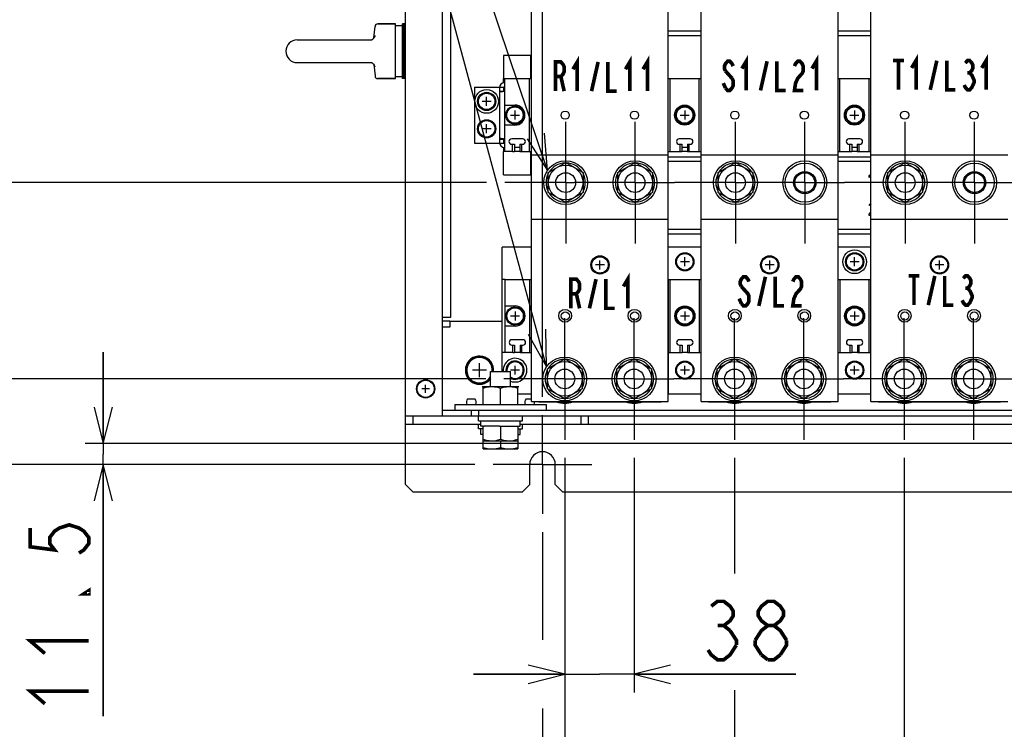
# Model space of a CAD drawing. Extents: x 52 to 403, y 35 to 214.
# Tile 3 of 18: x 131 to 185, y 109 to 148. Entities that reach past the tile are written whole.
import ezdxf

# ---------------------------------------------------------------- set-up
doc = ezdxf.new("R2010")
doc.units = 0
doc.header["$LTSCALE"] = 23.1
doc.linetypes.add('CENTER', pattern=[0.6, 0.375, -0.075, 0.075, -0.075])
doc.layers.get('0').update_dxf_attribs({"linetype": 'CONTINUOUS'})
for name, color, linetype in [('ALL_AXIS', 7, 'CONTINUOUS'), ('ALL_CURVE', 7, 'CONTINUOUS'), ('ALL_DIM', 7, 'CONTINUOUS'), ('ALL_FEATURES', 7, 'CONTINUOUS'), ('ALL_NOTE', 7, 'CONTINUOUS')]:
    doc.layers.add(name, color=color, linetype=linetype)
doc.dimstyles.get("Standard").update_dxf_attribs({"dimtxt": 2.5, "dimasz": 2.5, "dimexe": 1.25, "dimexo": 0.625, "dimtad": 1, "dimcen": 2.5, "dimazin": 3, "dimtfac": 1, "dimtmove": 0, "dimatfit": 3})

# ---------------------------------------------------------------- blocks, each defined once
blk = doc.blocks.new('_OPEN')
at = {"color": 0, "linetype": 'BYBLOCK'}
for p, q in [((0, 0), (-1, 0.25)), ((-1, -0.25), (0, 0)), ((-1, 0), (0, 0))]:
    blk.add_line(p, q, dxfattribs=at)
blk = doc.blocks.new('*D0')
at = {"layer": 'ALL_DIM', "color": 2, "linetype": 'CONTINUOUS'}
for p, q in [((160.721, 123.607), (160.721, 110.747)), ((164.521, 123.607), (164.521, 110.747)), ((160.721, 111.747), (155.721, 111.747)), ((155.721, 111.747), (162.621, 111.747)), ((173.389, 111.747), (162.621, 111.747)), ((164.521, 111.747), (173.389, 111.747))]:
    blk.add_line(p, q, dxfattribs=at)
at = {"layer": 'ALL_DIM', "color": 2, "linetype": 'CONTINUOUS', "xscale": 2, "yscale": 2, "zscale": 2}
blk.add_blockref('_OPEN', (160.721, 111.747), dxfattribs=at)
at = {"layer": 'ALL_DIM', "color": 2, "linetype": 'CONTINUOUS', "xscale": 2, "yscale": 2, "zscale": 2, "rotation": 180}
blk.add_blockref('_OPEN', (164.521, 111.747), dxfattribs=at)
blk = doc.blocks.new('*D1')
at = {"layer": 'ALL_DIM', "color": 2, "linetype": 'CONTINUOUS'}
for p, q in [((160.721, 123.607), (160.721, 102.747)), ((159.501, 108.248), (159.501, 102.747)), ((159.501, 103.747), (145.262, 103.747)), ((145.262, 103.747), (160.111, 103.747)), ((165.721, 103.747), (160.111, 103.747)), ((160.721, 103.747), (165.721, 103.747))]:
    blk.add_line(p, q, dxfattribs=at)
at = {"layer": 'ALL_DIM', "color": 2, "linetype": 'CONTINUOUS', "xscale": 2, "yscale": 2, "zscale": 2}
blk.add_blockref('_OPEN', (159.501, 103.747), dxfattribs=at)
at = {"layer": 'ALL_DIM', "color": 2, "linetype": 'CONTINUOUS', "xscale": 2, "yscale": 2, "zscale": 2, "rotation": 180}
blk.add_blockref('_OPEN', (160.721, 103.747), dxfattribs=at)
blk = doc.blocks.new('*D2')
at = {"layer": 'ALL_DIM', "color": 2, "linetype": 'CONTINUOUS'}
for p, q in [((160.721, 123.607), (160.721, 102.747)), ((170.021, 108.555), (170.021, 102.747)), ((160.721, 103.747), (165.371, 103.747)), ((170.021, 103.747), (165.371, 103.747))]:
    blk.add_line(p, q, dxfattribs=at)
at = {"layer": 'ALL_DIM', "color": 2, "linetype": 'CONTINUOUS', "xscale": 2, "yscale": 2, "zscale": 2, "rotation": 180}
blk.add_blockref('_OPEN', (160.721, 103.747), dxfattribs=at)
at = {"layer": 'ALL_DIM', "color": 2, "linetype": 'CONTINUOUS', "xscale": 2, "yscale": 2, "zscale": 2}
blk.add_blockref('_OPEN', (170.021, 103.747), dxfattribs=at)
blk = doc.blocks.new('*D3')
at = {"layer": 'ALL_DIM', "color": 2, "linetype": 'CONTINUOUS'}
for p, q in [((170.021, 123.607), (170.021, 117.266)), ((179.321, 123.607), (179.321, 102.747)), ((170.021, 110.884), (170.021, 102.747)), ((170.021, 103.747), (174.671, 103.747)), ((179.321, 103.747), (174.671, 103.747))]:
    blk.add_line(p, q, dxfattribs=at)
at = {"layer": 'ALL_DIM', "color": 2, "linetype": 'CONTINUOUS', "xscale": 2, "yscale": 2, "zscale": 2, "rotation": 180}
blk.add_blockref('_OPEN', (170.021, 103.747), dxfattribs=at)
at = {"layer": 'ALL_DIM', "color": 2, "linetype": 'CONTINUOUS', "xscale": 2, "yscale": 2, "zscale": 2}
blk.add_blockref('_OPEN', (179.321, 103.747), dxfattribs=at)
blk = doc.blocks.new('*D4')
at = {"layer": 'ALL_DIM', "color": 2, "linetype": 'CONTINUOUS'}
for p, q in [((198.501, 120.947), (198.501, 94.747)), ((159.501, 98.977), (159.501, 94.747)), ((159.501, 95.747), (179.001, 95.747)), ((198.501, 95.747), (179.001, 95.747))]:
    blk.add_line(p, q, dxfattribs=at)
at = {"layer": 'ALL_DIM', "color": 2, "linetype": 'CONTINUOUS', "xscale": 2, "yscale": 2, "zscale": 2, "rotation": 180}
blk.add_blockref('_OPEN', (159.501, 95.747), dxfattribs=at)
at = {"layer": 'ALL_DIM', "color": 2, "linetype": 'CONTINUOUS', "xscale": 2, "yscale": 2, "zscale": 2}
blk.add_blockref('_OPEN', (198.501, 95.747), dxfattribs=at)
blk = doc.blocks.new('*D6')
at = {"layer": 'ALL_DIM', "color": 2, "linetype": 'CONTINUOUS'}
for p, q in [((218.451, 123.587), (218.451, 86.747)), ((159.501, 91.538), (159.501, 86.747)), ((159.501, 87.747), (188.976, 87.747)), ((218.451, 87.747), (188.976, 87.747))]:
    blk.add_line(p, q, dxfattribs=at)
at = {"layer": 'ALL_DIM', "color": 2, "linetype": 'CONTINUOUS', "xscale": 2, "yscale": 2, "zscale": 2, "rotation": 180}
blk.add_blockref('_OPEN', (159.501, 87.747), dxfattribs=at)
at = {"layer": 'ALL_DIM', "color": 2, "linetype": 'CONTINUOUS', "xscale": 2, "yscale": 2, "zscale": 2}
blk.add_blockref('_OPEN', (218.451, 87.747), dxfattribs=at)
blk = doc.blocks.new('*D9')
at = {"layer": 'ALL_DIM', "color": 2, "linetype": 'CONTINUOUS'}
for p, q in [((256.301, 120.947), (256.301, 78.747)), ((159.501, 119.547), (159.501, 113.639)), ((159.501, 109.866), (159.501, 78.747)), ((159.501, 79.747), (207.901, 79.747)), ((256.301, 79.747), (207.901, 79.747))]:
    blk.add_line(p, q, dxfattribs=at)
at = {"layer": 'ALL_DIM', "color": 2, "linetype": 'CONTINUOUS', "xscale": 2, "yscale": 2, "zscale": 2, "rotation": 180}
blk.add_blockref('_OPEN', (159.501, 79.747), dxfattribs=at)
at = {"layer": 'ALL_DIM', "color": 2, "linetype": 'CONTINUOUS', "xscale": 2, "yscale": 2, "zscale": 2}
blk.add_blockref('_OPEN', (256.301, 79.747), dxfattribs=at)
blk = doc.blocks.new('*D11')
at = {"layer": 'ALL_DIM', "color": 2, "linetype": 'CONTINUOUS'}
for p, q in [((129.441, 127.937), (129.441, 132.937)), ((129.441, 132.937), (129.441, 125.592)), ((156.391, 127.937), (128.441, 127.937)), ((129.441, 110.448), (129.441, 125.592)), ((155.801, 123.247), (128.441, 123.247)), ((129.441, 123.247), (129.441, 110.448))]:
    blk.add_line(p, q, dxfattribs=at)
at = {"layer": 'ALL_DIM', "color": 2, "linetype": 'CONTINUOUS', "xscale": 2, "yscale": 2, "zscale": 2}
for p, rotation in [((129.441, 127.937), 270), ((129.441, 123.247), 90)]:
    blk.add_blockref('_OPEN', p, dxfattribs=dict(at, rotation=rotation))
blk = doc.blocks.new('*D12')
at = {"layer": 'ALL_DIM', "color": 2, "linetype": 'CONTINUOUS'}
for p, q in [((156.441, 138.697), (122.441, 138.697)), ((123.441, 138.697), (123.441, 130.972)), ((123.441, 123.247), (123.441, 130.972)), ((155.801, 123.247), (122.441, 123.247))]:
    blk.add_line(p, q, dxfattribs=at)
at = {"layer": 'ALL_DIM', "color": 2, "linetype": 'CONTINUOUS', "xscale": 2, "yscale": 2, "zscale": 2}
for p, rotation in [((123.441, 138.697), 90), ((123.441, 123.247), 270)]:
    blk.add_blockref('_OPEN', p, dxfattribs=dict(at, rotation=rotation))
blk = doc.blocks.new('*D13')
at = {"layer": 'ALL_DIM', "color": 2, "linetype": 'CONTINUOUS'}
for p, q in [((156.421, 161.877), (116.441, 161.877)), ((117.441, 161.877), (117.441, 142.562)), ((117.441, 123.247), (117.441, 142.562)), ((155.801, 123.247), (116.441, 123.247))]:
    blk.add_line(p, q, dxfattribs=at)
at = {"layer": 'ALL_DIM', "color": 2, "linetype": 'CONTINUOUS', "xscale": 2, "yscale": 2, "zscale": 2}
for p, rotation in [((117.441, 161.877), 90), ((117.441, 123.247), 270)]:
    blk.add_blockref('_OPEN', p, dxfattribs=dict(at, rotation=rotation))
blk = doc.blocks.new('*D15')
at = {"layer": 'ALL_DIM', "color": 2, "linetype": 'CONTINUOUS'}
for p, q in [((135.441, 124.397), (135.441, 129.397)), ((135.441, 129.397), (135.441, 123.822)), ((195.051, 124.397), (134.441, 124.397)), ((135.441, 109.447), (135.441, 123.822)), ((155.801, 123.247), (134.441, 123.247)), ((135.441, 123.247), (135.441, 109.447))]:
    blk.add_line(p, q, dxfattribs=at)
at = {"layer": 'ALL_DIM', "color": 2, "linetype": 'CONTINUOUS', "xscale": 2, "yscale": 2, "zscale": 2}
for p, rotation in [((135.441, 124.397), 270), ((135.441, 123.247), 90)]:
    blk.add_blockref('_OPEN', p, dxfattribs=dict(at, rotation=rotation))
blk = doc.blocks.new('*D16')
at = {"layer": 'ALL_DIM', "color": 2, "linetype": 'CONTINUOUS'}
for p, q in [((159.501, 126.947), (159.501, 184.723)), ((262.181, 169.229), (262.181, 184.723)), ((159.501, 183.723), (210.841, 183.723)), ((262.181, 183.723), (210.841, 183.723))]:
    blk.add_line(p, q, dxfattribs=at)
at = {"layer": 'ALL_DIM', "color": 2, "linetype": 'CONTINUOUS', "xscale": 2, "yscale": 2, "zscale": 2, "rotation": 180}
blk.add_blockref('_OPEN', (159.501, 183.723), dxfattribs=at)
at = {"layer": 'ALL_DIM', "color": 2, "linetype": 'CONTINUOUS', "xscale": 2, "yscale": 2, "zscale": 2}
blk.add_blockref('_OPEN', (262.181, 183.723), dxfattribs=at)

msp = doc.modelspace()

# ---------------------------------------------------------------- linework, layer by layer
at = {"color": 7, "linetype": 'CONTINUOUS'}
for p, q in [((156.251, 126.537), (156.251, 127.517)), ((156.251, 127.517), (158.151, 127.517)), ((157.201, 126.537), (157.201, 127.433)), ((158.151, 126.537), (158.151, 127.517))]:
    msp.add_line(p, q, dxfattribs=at)
for points in [[(156.251, 127.433), (156.414, 127.479), (156.571, 127.508), (156.726, 127.517)], [(156.726, 127.517), (156.881, 127.508), (157.038, 127.479), (157.201, 127.433)], [(157.201, 127.433), (157.364, 127.479), (157.521, 127.508), (157.676, 127.517)], [(157.676, 127.517), (157.831, 127.508), (157.988, 127.479), (158.151, 127.433)]]:
    msp.add_lwpolyline(points, dxfattribs=at)
at = {"layer": 'ALL_AXIS', "color": 7, "linetype": 'CONTINUOUS'}
for p, q in [((150.486, 147.397), (151.441, 147.397)), ((151.441, 144.397), (151.441, 147.397)), ((151.841, 147.297), (151.441, 147.297)), ((151.841, 144.397), (151.841, 147.397)), ((152.001, 147.397), (151.841, 147.397)), ((151.881, 144.397), (151.881, 147.397)), ((151.921, 144.397), (151.921, 147.397)), ((151.961, 144.397), (151.961, 147.397)), ((150.264, 146.63), (150.327, 147.253)), ((146.066, 146.522), (150.176, 146.522)), ((146.066, 145.272), (150.176, 145.272)), ((150.264, 145.164), (150.327, 144.542)), ((150.486, 144.397), (151.441, 144.397)), ((151.841, 144.497), (151.441, 144.497)), ((152.001, 144.397), (151.841, 144.397)), ((157.141, 143.937), (157.371, 143.937)), ((157.371, 143.937), (157.371, 143.714)), ((157.371, 141.081), (157.371, 140.857)), ((157.866, 140.797), (157.966, 140.797)), ((157.966, 140.797), (157.966, 140.397)), ((158.266, 140.797), (158.266, 140.397)), ((158.266, 140.797), (158.366, 140.797)), ((167.041, 140.797), (167.141, 140.797)), ((167.141, 140.797), (167.141, 140.397)), ((167.441, 140.797), (167.441, 140.397)), ((167.441, 140.797), (167.541, 140.797)), ((176.341, 140.797), (176.441, 140.797)), ((176.441, 140.797), (176.441, 140.397)), ((176.741, 140.797), (176.741, 140.397)), ((176.741, 140.797), (176.841, 140.797)), ((157.866, 140.397), (157.966, 140.397)), ((158.266, 140.397), (158.366, 140.397)), ((167.041, 140.397), (167.141, 140.397)), ((167.441, 140.397), (167.541, 140.397)), ((176.341, 140.397), (176.441, 140.397)), ((176.741, 140.397), (176.841, 140.397)), ((159.821, 139.246), (160.771, 139.794)), ((160.771, 139.794), (161.721, 139.246)), ((163.621, 139.246), (164.571, 139.794)), ((164.571, 139.794), (165.521, 139.246)), ((169.121, 139.246), (170.071, 139.794)), ((170.071, 139.794), (171.021, 139.246)), ((178.421, 139.246), (179.371, 139.794)), ((179.371, 139.794), (180.321, 139.246)), ((159.821, 138.149), (159.821, 139.246)), ((161.721, 139.246), (161.721, 138.149)), ((163.621, 138.149), (163.621, 139.246)), ((165.521, 139.246), (165.521, 138.149)), ((169.121, 138.149), (169.121, 139.246)), ((171.021, 139.246), (171.021, 138.149)), ((178.421, 138.149), (178.421, 139.246)), ((180.321, 139.246), (180.321, 138.149)), ((160.771, 137.601), (159.821, 138.149)), ((161.721, 138.149), (160.771, 137.601)), ((164.571, 137.601), (163.621, 138.149)), ((165.521, 138.149), (164.571, 137.601)), ((170.071, 137.601), (169.121, 138.149)), ((171.021, 138.149), (170.071, 137.601)), ((179.371, 137.601), (178.421, 138.149)), ((180.321, 138.149), (179.371, 137.601)), ((157.876, 129.787), (157.976, 129.787)), ((157.976, 129.787), (157.976, 129.387)), ((158.276, 129.787), (158.276, 129.387)), ((158.276, 129.787), (158.376, 129.787)), ((167.051, 129.787), (167.151, 129.787)), ((167.151, 129.787), (167.151, 129.387)), ((167.451, 129.787), (167.451, 129.387)), ((167.451, 129.787), (167.551, 129.787)), ((176.351, 129.787), (176.451, 129.787)), ((176.451, 129.787), (176.451, 129.387)), ((176.751, 129.787), (176.751, 129.387)), ((176.751, 129.787), (176.851, 129.787)), ((157.876, 129.387), (157.976, 129.387)), ((158.276, 129.387), (158.376, 129.387)), ((159.771, 128.486), (160.721, 129.034)), ((160.721, 129.034), (161.671, 128.486)), ((163.571, 128.486), (164.521, 129.034)), ((164.521, 129.034), (165.471, 128.486)), ((167.051, 129.387), (167.151, 129.387)), ((167.451, 129.387), (167.551, 129.387)), ((169.071, 128.486), (170.021, 129.034)), ((170.021, 129.034), (170.971, 128.486)), ((172.871, 128.486), (173.821, 129.034)), ((173.821, 129.034), (174.771, 128.486)), ((176.351, 129.387), (176.451, 129.387)), ((176.751, 129.387), (176.851, 129.387)), ((178.371, 128.486), (179.321, 129.034)), ((179.321, 129.034), (180.271, 128.486)), ((182.171, 128.486), (183.121, 129.034)), ((183.121, 129.034), (184.071, 128.486)), ((159.771, 127.389), (159.771, 128.486)), ((161.671, 128.486), (161.671, 127.389)), ((163.571, 127.389), (163.571, 128.486)), ((165.471, 128.486), (165.471, 127.389)), ((169.071, 127.389), (169.071, 128.486)), ((170.971, 128.486), (170.971, 127.389)), ((172.871, 127.389), (172.871, 128.486)), ((174.771, 128.486), (174.771, 127.389)), ((178.371, 127.389), (178.371, 128.486)), ((180.271, 128.486), (180.271, 127.389)), ((182.171, 127.389), (182.171, 128.486)), ((184.071, 128.486), (184.071, 127.389)), ((156.658, 127.517), (156.658, 128.347)), ((156.658, 128.347), (157.744, 128.347)), ((157.744, 127.517), (157.744, 128.347)), ((160.721, 126.841), (159.771, 127.389)), ((161.671, 127.389), (160.721, 126.841)), ((164.521, 126.841), (163.571, 127.389)), ((165.471, 127.389), (164.521, 126.841)), ((170.021, 126.841), (169.071, 127.389)), ((170.971, 127.389), (170.021, 126.841)), ((173.821, 126.841), (172.871, 127.389)), ((174.771, 127.389), (173.821, 126.841)), ((179.321, 126.841), (178.371, 127.389)), ((180.271, 127.389), (179.321, 126.841)), ((183.121, 126.841), (182.171, 127.389)), ((184.071, 127.389), (183.121, 126.841)), ((155.401, 126.841), (155.801, 126.841)), ((158.601, 126.841), (158.891, 126.841)), ((156.001, 125.647), (156.001, 125.897)), ((158.401, 125.647), (158.401, 125.897)), ((156.001, 125.647), (158.401, 125.647)), ((156.001, 125.197), (156.001, 125.447)), ((156.251, 125.197), (156.001, 125.197)), ((156.126, 125.347), (156.126, 125.647)), ((156.251, 125.347), (156.126, 125.347)), ((156.126, 124.897), (156.126, 125.197)), ((156.251, 124.097), (156.251, 125.347)), ((157.152, 125.347), (156.3, 125.347)), ((157.201, 125.347), (157.201, 124.632)), ((157.25, 125.347), (158.102, 125.347)), ((158.151, 125.347), (158.151, 124.097)), ((158.151, 125.347), (158.276, 125.347)), ((158.151, 125.197), (158.401, 125.197)), ((158.276, 125.347), (158.276, 125.647)), ((158.276, 124.897), (158.276, 125.197)), ((158.401, 125.197), (158.401, 125.447)), ((156.251, 124.897), (156.126, 124.897)), ((158.151, 124.897), (158.276, 124.897)), ((156.251, 124.547), (158.151, 124.547)), ((156.251, 124.097), (158.151, 124.097)), ((157.201, 124.547), (157.201, 124.182))]:
    msp.add_line(p, q, dxfattribs=at)
at = {"layer": 'ALL_AXIS', "color": 3, "linetype": 'CONTINUOUS'}
for p, q in [((157.141, 143.937), (157.141, 143.714)), ((157.141, 141.081), (157.141, 140.857))]:
    msp.add_line(p, q, dxfattribs=at)
at = {"layer": 'ALL_AXIS', "color": 7, "linetype": 'CENTER'}
for p, q in [((160.771, 138.697), (160.771, 142.027)), ((164.571, 138.697), (164.571, 142.027)), ((170.071, 138.697), (170.071, 142.027)), ((173.871, 138.697), (173.871, 142.027)), ((179.371, 138.697), (179.371, 142.027)), ((183.171, 138.697), (183.171, 142.027)), ((160.771, 138.697), (157.441, 138.697)), ((160.771, 138.697), (160.771, 135.367)), ((160.771, 138.697), (161.241, 138.697)), ((164.571, 138.697), (161.241, 138.697)), ((164.571, 138.697), (164.571, 135.367)), ((164.571, 138.697), (166.741, 138.697)), ((170.071, 138.697), (166.741, 138.697)), ((170.071, 138.697), (170.071, 135.367)), ((170.071, 138.697), (170.541, 138.697)), ((173.871, 138.697), (170.541, 138.697)), ((173.871, 138.697), (173.871, 135.367)), ((173.871, 138.697), (176.041, 138.697)), ((179.371, 138.697), (176.041, 138.697)), ((179.371, 138.697), (179.371, 135.367)), ((179.371, 138.697), (179.841, 138.697)), ((183.171, 138.697), (179.841, 138.697)), ((183.171, 138.697), (183.171, 135.367)), ((183.171, 138.697), (186.501, 138.697)), ((160.721, 127.937), (160.721, 131.267)), ((164.521, 127.937), (164.521, 131.267)), ((170.021, 127.937), (170.021, 131.267)), ((173.821, 127.937), (173.821, 131.267)), ((179.321, 127.937), (179.321, 131.267)), ((183.121, 127.937), (183.121, 131.267)), ((160.721, 127.937), (157.391, 127.937)), ((160.721, 127.937), (160.721, 124.607)), ((160.721, 127.937), (161.191, 127.937)), ((164.521, 127.937), (161.191, 127.937)), ((164.521, 127.937), (164.521, 124.607)), ((164.521, 127.937), (166.691, 127.937)), ((170.021, 127.937), (166.691, 127.937)), ((170.021, 127.937), (170.021, 124.607)), ((170.021, 127.937), (170.491, 127.937)), ((173.821, 127.937), (170.491, 127.937)), ((173.821, 127.937), (173.821, 124.607)), ((173.821, 127.937), (175.991, 127.937)), ((179.321, 127.937), (175.991, 127.937)), ((179.321, 127.937), (179.321, 124.607)), ((179.321, 127.937), (179.791, 127.937)), ((183.121, 127.937), (179.791, 127.937)), ((183.121, 127.937), (183.121, 124.607)), ((183.121, 127.937), (186.451, 127.937)), ((159.501, 123.247), (159.501, 125.947)), ((159.501, 123.247), (156.801, 123.247)), ((159.501, 123.247), (159.501, 120.547)), ((159.501, 123.247), (162.201, 123.247))]:
    msp.add_line(p, q, dxfattribs=at)
at = {"layer": 'ALL_AXIS', "color": 7, "linetype": 'CONTINUOUS'}
for points in [[(156.251, 124.632), (156.414, 124.586), (156.571, 124.557), (156.726, 124.547)], [(156.726, 124.547), (156.842, 124.553), (156.959, 124.569), (157.078, 124.596), (157.201, 124.632)], [(157.201, 124.632), (157.364, 124.586), (157.521, 124.557), (157.676, 124.547)], [(157.676, 124.547), (157.792, 124.553), (157.909, 124.569), (158.028, 124.596), (158.151, 124.632)], [(156.251, 124.182), (156.414, 124.136), (156.571, 124.107), (156.726, 124.097)], [(156.726, 124.097), (156.842, 124.103), (156.959, 124.119), (157.078, 124.146), (157.201, 124.182)], [(157.201, 124.182), (157.364, 124.136), (157.521, 124.107), (157.676, 124.097)], [(157.676, 124.097), (157.792, 124.103), (157.909, 124.119), (158.028, 124.146), (158.151, 124.182)]]:
    msp.add_lwpolyline(points, dxfattribs=at)
for centre, radius in [((156.441, 143.147), 0.5), ((156.441, 143.147), 0.45), ((157.991, 142.397), 0.5), ((157.991, 142.397), 0.45), ((160.741, 142.397), 0.224), ((164.541, 142.397), 0.224), ((167.291, 142.397), 0.5), ((167.291, 142.397), 0.45), ((170.041, 142.397), 0.224), ((173.841, 142.397), 0.224), ((176.591, 142.397), 0.5), ((176.591, 142.397), 0.45), ((179.341, 142.397), 0.224), ((183.141, 142.397), 0.224), ((156.441, 141.647), 0.5), ((156.441, 141.647), 0.45), ((160.771, 138.697), 1.2), ((164.571, 138.697), 1.2), ((170.071, 138.697), 1.2), ((173.871, 138.697), 1.2), ((173.871, 138.697), 1.075), ((179.371, 138.697), 1.2), ((183.171, 138.697), 1.2), ((183.171, 138.697), 1.075), ((160.771, 138.697), 0.95), ((160.771, 138.697), 0.543), ((164.571, 138.697), 0.95), ((164.571, 138.697), 0.543), ((170.071, 138.697), 0.95), ((170.071, 138.697), 0.543), ((173.871, 138.697), 0.61), ((173.871, 138.697), 0.6), ((173.871, 138.697), 0.543), ((179.371, 138.697), 0.95), ((179.371, 138.697), 0.543), ((183.171, 138.697), 0.61), ((183.171, 138.697), 0.6), ((183.171, 138.697), 0.543), ((167.301, 134.357), 0.5), ((176.601, 134.357), 0.5), ((162.651, 134.187), 0.5), ((162.651, 134.187), 0.45), ((167.301, 134.357), 0.45), ((171.951, 134.187), 0.5), ((171.951, 134.187), 0.45), ((176.601, 134.357), 0.45), ((181.251, 134.187), 0.5), ((181.251, 134.187), 0.45), ((158.001, 131.387), 0.5), ((158.001, 131.387), 0.45), ((167.301, 131.387), 0.5), ((167.301, 131.387), 0.45), ((176.601, 131.387), 0.5), ((176.601, 131.387), 0.45), ((160.751, 131.387), 0.224), ((164.551, 131.387), 0.224), ((170.051, 131.387), 0.224), ((173.851, 131.387), 0.224), ((179.351, 131.387), 0.224), ((183.151, 131.387), 0.224), ((160.721, 127.937), 1.2), ((164.521, 127.937), 1.2), ((167.301, 128.417), 0.5), ((170.021, 127.937), 1.2), ((173.821, 127.937), 1.2), ((176.601, 128.417), 0.5), ((179.321, 127.937), 1.2), ((183.121, 127.937), 1.2), ((160.721, 127.937), 0.95), ((160.721, 127.937), 0.543), ((164.521, 127.937), 0.95), ((164.521, 127.937), 0.543), ((167.301, 128.417), 0.45), ((170.021, 127.937), 0.95), ((170.021, 127.937), 0.543), ((173.821, 127.937), 0.95), ((173.821, 127.937), 0.543), ((176.601, 128.417), 0.45), ((179.321, 127.937), 0.95), ((179.321, 127.937), 0.543), ((183.121, 127.937), 0.95), ((183.121, 127.937), 0.543), ((153.101, 127.397), 0.47)]:
    msp.add_circle(centre, radius, dxfattribs=at)
at = {"layer": 'ALL_AXIS', "color": 3, "linetype": 'CONTINUOUS'}
for centre in [(160.741, 131.397), (164.541, 131.397), (170.041, 131.397), (173.841, 131.397), (179.341, 131.397), (183.141, 131.397)]:
    msp.add_circle(centre, 0.35, dxfattribs=at)
at = {"layer": 'ALL_AXIS', "color": 7, "linetype": 'CONTINUOUS'}
for centre, radius, start, end in [((146.066, 145.897), 0.625, 90, 270), ((160.771, 138.697), 1.075, 92.7017, 147.3592), ((160.771, 138.697), 1.075, 32.6408, 87.2983), ((164.571, 138.697), 1.075, 92.7017, 147.3592), ((164.571, 138.697), 1.075, 32.6408, 87.2983), ((170.071, 138.697), 1.075, 92.7017, 147.3592), ((170.071, 138.697), 1.075, 32.6408, 87.2983), ((179.371, 138.697), 1.075, 92.7017, 147.3592), ((179.371, 138.697), 1.075, 32.6408, 87.2983), ((160.771, 138.697), 1.075, 152.6408, 207.3592), ((160.771, 138.697), 1.075, 332.6408, 27.3592), ((164.571, 138.697), 1.075, 152.6408, 207.3592), ((164.571, 138.697), 1.075, 332.6408, 27.3592), ((170.071, 138.697), 1.075, 152.6408, 207.3592), ((170.071, 138.697), 1.075, 332.6408, 27.3592), ((179.371, 138.697), 1.075, 152.6408, 207.3592), ((179.371, 138.697), 1.075, 332.6408, 27.3592), ((160.771, 138.697), 1.075, 212.6408, 267.2983), ((160.771, 138.697), 1.075, 272.7017, 327.3592), ((164.571, 138.697), 1.075, 212.6408, 267.2983), ((164.571, 138.697), 1.075, 272.7017, 327.3592), ((170.071, 138.697), 1.075, 212.6408, 267.2983), ((170.071, 138.697), 1.075, 272.7017, 327.3592), ((179.371, 138.697), 1.075, 212.6408, 267.2983), ((179.371, 138.697), 1.075, 272.7017, 327.3592), ((156.051, 128.417), 0.775, 354.6737, 322.1795), ((156.051, 128.417), 0.725, 354.3102, 326.907), ((156.051, 128.417), 0.7, 354.2137, 330.1341), ((158.001, 128.417), 0.5, 238.7564, 188.2669), ((160.721, 127.937), 1.075, 92.7017, 147.3592), ((160.721, 127.937), 1.075, 32.6408, 87.2983), ((164.521, 127.937), 1.075, 92.7017, 147.3592), ((164.521, 127.937), 1.075, 32.6408, 87.2983), ((170.021, 127.937), 1.075, 92.7017, 147.3592), ((170.021, 127.937), 1.075, 32.6408, 87.2983), ((173.821, 127.937), 1.075, 92.7017, 147.3592), ((173.821, 127.937), 1.075, 32.6408, 87.2983), ((179.321, 127.937), 1.075, 92.7017, 147.3592), ((179.321, 127.937), 1.075, 32.6408, 87.2983), ((183.121, 127.937), 1.075, 92.7017, 147.3592), ((183.121, 127.937), 1.075, 32.6408, 87.2983), ((158.001, 128.417), 0.45, 234.7496, 188.976), ((160.721, 127.937), 1.075, 152.6408, 207.3592), ((160.721, 127.937), 1.075, 332.6408, 27.3592), ((164.521, 127.937), 1.075, 152.6408, 207.3592), ((164.521, 127.937), 1.075, 332.6408, 27.3592), ((170.021, 127.937), 1.075, 152.6408, 207.3592), ((170.021, 127.937), 1.075, 332.6408, 27.3592), ((173.821, 127.937), 1.075, 152.6408, 207.3592), ((173.821, 127.937), 1.075, 332.6408, 27.3592), ((179.321, 127.937), 1.075, 152.6408, 207.3592), ((179.321, 127.937), 1.075, 332.6408, 27.3592), ((183.121, 127.937), 1.075, 152.6408, 207.3592), ((183.121, 127.937), 1.075, 332.6408, 27.3592), ((160.721, 127.937), 1.075, 212.6408, 267.2983), ((160.721, 127.937), 1.075, 272.7017, 327.3592), ((164.521, 127.937), 1.075, 212.6408, 267.2983), ((164.521, 127.937), 1.075, 272.7017, 327.3592), ((170.021, 127.937), 1.075, 212.6408, 267.2983), ((170.021, 127.937), 1.075, 272.7017, 327.3592), ((173.821, 127.937), 1.075, 212.6408, 267.2983), ((173.821, 127.937), 1.075, 272.7017, 327.3592), ((179.321, 127.937), 1.075, 212.6408, 267.2983), ((179.321, 127.937), 1.075, 272.7017, 327.3592), ((183.121, 127.937), 1.075, 212.6408, 267.2983), ((183.121, 127.937), 1.075, 272.7017, 327.3592), ((155.646, 126.651), 0.31, 142.2278, 201.3361), ((155.556, 126.651), 0.31, 338.6639, 37.7722), ((158.846, 126.651), 0.31, 142.2278, 201.3361), ((158.756, 126.651), 0.31, 338.6639, 8.7241), ((160.721, 127.937), 1.33, 250.1844, 289.8156), ((164.521, 127.937), 1.33, 250.1844, 289.8156), ((170.021, 127.937), 1.33, 250.1844, 289.8156), ((173.821, 127.937), 1.33, 250.1844, 289.8156), ((179.321, 127.937), 1.33, 250.1844, 289.8156), ((183.121, 127.937), 1.33, 250.1844, 289.8156)]:
    msp.add_arc(centre, radius, start, end, dxfattribs=at)
at = {"layer": 'ALL_AXIS', "color": 3, "linetype": 'CONTINUOUS'}
for centre, radius, start, end in [((157.309, 143.937), 0.25, 296.4848, 301.8521), ((157.309, 140.857), 0.25, 58.1479, 63.5152), ((159.501, 123.247), 0.7, 0, 180)]:
    msp.add_arc(centre, radius, start, end, dxfattribs=at)
at = {"layer": 'ALL_CURVE', "color": 40, "linetype": 'CONTINUOUS'}
for p, q in [((156.686, 143.147), (156.196, 143.147)), ((156.441, 142.902), (156.441, 143.392)), ((157.991, 142.642), (157.991, 142.152)), ((167.291, 142.642), (167.291, 142.152)), ((176.591, 142.642), (176.591, 142.152)), ((156.441, 141.402), (156.441, 141.892)), ((157.746, 142.397), (158.236, 142.397)), ((167.046, 142.397), (167.536, 142.397)), ((176.346, 142.397), (176.836, 142.397)), ((156.686, 141.647), (156.196, 141.647)), ((162.651, 133.942), (162.651, 134.432)), ((167.546, 134.357), (167.056, 134.357)), ((167.301, 134.112), (167.301, 134.602)), ((171.951, 133.942), (171.951, 134.432)), ((176.846, 134.357), (176.356, 134.357)), ((176.601, 134.112), (176.601, 134.602)), ((181.251, 133.942), (181.251, 134.432)), ((162.896, 134.187), (162.406, 134.187)), ((172.196, 134.187), (171.706, 134.187)), ((181.496, 134.187), (181.006, 134.187)), ((158.001, 131.632), (158.001, 131.142)), ((167.301, 131.632), (167.301, 131.142)), ((176.601, 131.632), (176.601, 131.142)), ((157.756, 131.387), (158.246, 131.387)), ((167.056, 131.387), (167.546, 131.387)), ((176.356, 131.387), (176.846, 131.387)), ((156.441, 128.417), (155.661, 128.417)), ((156.051, 128.027), (156.051, 128.807)), ((158.246, 128.417), (157.756, 128.417)), ((158.001, 128.172), (158.001, 128.662)), ((167.546, 128.417), (167.056, 128.417)), ((167.301, 128.172), (167.301, 128.662)), ((176.846, 128.417), (176.356, 128.417)), ((176.601, 128.172), (176.601, 128.662)), ((153.316, 127.397), (152.886, 127.397)), ((153.101, 127.182), (153.101, 127.612))]:
    msp.add_line(p, q, dxfattribs=at)
at = {"layer": 'ALL_CURVE', "color": 4, "linetype": 'CONTINUOUS'}
for p, q in [((177.401, 139.093), (177.491, 139.156)), ((177.401, 138.974), (177.401, 139.093)), ((177.491, 139.037), (177.401, 138.974)), ((177.424, 137.493), (177.469, 137.553)), ((177.469, 137.553), (177.491, 137.567)), ((177.401, 136.972), (177.491, 137.077)), ((177.412, 137.434), (177.424, 137.493)), ((177.469, 137.434), (177.412, 137.434)), ((177.492, 137.478), (177.469, 137.434)), ((177.401, 136.897), (177.401, 136.972)), ((177.491, 136.897), (177.401, 136.897)), ((156.201, 127.517), (158.201, 127.517))]:
    msp.add_line(p, q, dxfattribs=at)
for centre, radius in [((156.441, 143.147), 0.65), ((176.601, 134.357), 0.65), ((153.101, 127.397), 0.5)]:
    msp.add_circle(centre, radius, dxfattribs=at)
msp.add_arc((158.001, 128.417), 0.65, 246.7199, 186.1827, dxfattribs=at)
at = {"layer": 'ALL_DIM', "color": 2, "linetype": 'CONTINUOUS', "const_width": 0.2}
for points in [[(131.441, 119.767), (131.441, 118.735), (132.774, 118.563), (132.508, 118.907), (132.508, 119.251), (132.774, 119.595), (133.041, 119.767), (133.574, 119.939), (134.108, 119.767), (134.374, 119.595), (134.641, 119.251), (134.641, 118.907), (134.374, 118.563), (134.108, 118.391)], [(134.641, 116.327), (134.641, 116.155), (134.374, 116.155), (134.641, 116.327)], [(168.745, 115.481), (169.089, 115.747), (169.433, 115.747), (169.777, 115.481), (169.949, 115.214), (169.949, 114.948), (169.777, 114.681), (169.433, 114.414), (169.777, 114.147)], [(171.841, 114.414), (171.497, 114.681), (171.325, 114.948), (171.325, 115.214), (171.497, 115.481), (171.841, 115.747), (172.185, 115.747), (172.529, 115.481), (172.701, 115.214), (172.701, 114.948), (172.529, 114.681), (172.185, 114.414)], [(169.089, 114.414), (169.433, 114.414)], [(171.153, 113.614), (171.497, 114.147), (171.841, 114.414), (172.185, 114.414), (172.529, 114.147), (172.873, 113.614)], [(169.777, 114.147), (170.121, 113.614), (170.121, 113.347)], [(132.241, 112.887), (131.441, 113.575), (134.641, 113.575)], [(170.121, 113.347), (169.777, 112.814), (169.433, 112.547), (169.089, 112.547), (168.745, 112.814), (168.573, 113.081)], [(171.497, 112.814), (171.153, 113.347), (171.153, 113.614)], [(172.873, 113.614), (172.873, 113.347), (172.529, 112.814)], [(171.841, 112.547), (171.497, 112.814)], [(172.529, 112.814), (172.185, 112.547), (171.841, 112.547)], [(132.241, 110.135), (131.441, 110.823), (134.641, 110.823)]]:
    msp.add_lwpolyline(points, dxfattribs=at)
at = {"layer": 'ALL_FEATURES', "color": 7, "linetype": 'CONTINUOUS'}
for p, q in [((152.001, 125.447), (152.001, 164.929)), ((154.001, 162.397), (154.001, 125.897)), ((151.441, 147.397), (150.486, 147.397)), ((150.317, 146.759), (150.317, 146.758)), ((168.191, 146.997), (166.391, 146.997)), ((168.191, 146.747), (166.391, 146.747)), ((177.491, 146.997), (175.691, 146.997)), ((177.491, 146.747), (175.691, 146.747)), ((150.163, 146.531), (150.145, 146.522)), ((150.168, 146.534), (150.163, 146.531)), ((150.175, 146.522), (150.174, 146.522)), ((150.144, 145.272), (150.15, 145.27)), ((150.174, 145.272), (150.175, 145.272)), ((150.317, 145.036), (150.317, 145.037)), ((151.441, 144.397), (150.486, 144.397)), ((157.371, 144.167), (157.371, 144.397)), ((157.421, 144.167), (157.371, 144.167)), ((157.441, 140.397), (157.441, 144.397)), ((157.441, 144.397), (158.891, 144.397)), ((158.791, 140.397), (158.791, 144.397)), ((166.391, 144.397), (168.191, 144.397)), ((166.491, 140.397), (166.491, 144.397)), ((168.091, 140.397), (168.091, 144.397)), ((175.691, 144.397), (177.491, 144.397)), ((175.791, 140.397), (175.791, 144.397)), ((177.391, 140.397), (177.391, 144.397)), ((157.141, 143.714), (157.371, 143.714)), ((157.421, 143.937), (157.441, 143.937)), ((157.441, 142.947), (157.991, 142.947)), ((157.991, 141.847), (157.441, 141.847)), ((157.141, 141.081), (157.371, 141.081)), ((157.141, 140.857), (157.371, 140.857)), ((157.441, 140.857), (157.421, 140.857)), ((158.416, 141.097), (157.816, 141.097)), ((157.816, 140.797), (157.866, 140.797)), ((157.866, 140.397), (157.866, 140.797)), ((158.366, 140.397), (158.366, 140.797)), ((158.366, 140.797), (158.416, 140.797)), ((167.591, 141.097), (166.991, 141.097)), ((166.991, 140.797), (167.041, 140.797)), ((167.041, 140.397), (167.041, 140.797)), ((167.541, 140.397), (167.541, 140.797)), ((167.541, 140.797), (167.591, 140.797)), ((176.891, 141.097), (176.291, 141.097)), ((176.291, 140.797), (176.341, 140.797)), ((176.341, 140.397), (176.341, 140.797)), ((176.841, 140.397), (176.841, 140.797)), ((176.841, 140.797), (176.891, 140.797)), ((157.371, 140.627), (157.371, 140.397)), ((157.371, 140.627), (157.421, 140.627)), ((157.866, 140.397), (157.441, 140.397)), ((158.266, 140.627), (157.966, 140.627)), ((158.366, 140.397), (158.891, 140.397)), ((166.391, 140.397), (167.041, 140.397)), ((167.441, 140.627), (167.141, 140.627)), ((167.541, 140.397), (168.191, 140.397)), ((175.691, 140.397), (176.341, 140.397)), ((176.741, 140.627), (176.441, 140.627)), ((176.841, 140.397), (177.491, 140.397)), ((168.191, 140.097), (166.391, 140.097)), ((168.191, 139.847), (166.391, 139.847)), ((177.491, 140.097), (175.691, 140.097)), ((177.491, 139.847), (175.691, 139.847)), ((166.391, 136.147), (168.191, 136.147)), ((175.691, 136.147), (177.491, 136.147)), ((166.391, 135.897), (168.191, 135.897)), ((175.691, 135.897), (177.491, 135.897)), ((157.451, 129.387), (157.451, 133.387)), ((157.451, 133.387), (158.891, 133.387)), ((158.801, 129.387), (158.801, 133.387)), ((166.401, 133.387), (168.191, 133.387)), ((166.501, 129.387), (166.501, 133.387)), ((168.101, 129.387), (168.101, 133.387)), ((175.701, 133.387), (177.491, 133.387)), ((175.801, 129.387), (175.801, 133.387)), ((177.401, 129.387), (177.401, 133.387)), ((157.451, 131.937), (158.001, 131.937)), ((154.431, 131.097), (154.431, 130.777)), ((154.431, 131.097), (157.301, 131.097)), ((154.431, 130.777), (154.001, 130.777)), ((158.001, 130.837), (157.451, 130.837)), ((158.426, 130.087), (157.826, 130.087)), ((167.601, 130.087), (167.001, 130.087)), ((176.901, 130.087), (176.301, 130.087)), ((157.826, 129.787), (157.876, 129.787)), ((157.876, 129.387), (157.876, 129.787)), ((158.376, 129.387), (158.376, 129.787)), ((158.376, 129.787), (158.426, 129.787)), ((167.001, 129.787), (167.051, 129.787)), ((167.051, 129.387), (167.051, 129.787)), ((167.551, 129.387), (167.551, 129.787)), ((167.551, 129.787), (167.601, 129.787)), ((176.301, 129.787), (176.351, 129.787)), ((176.351, 129.387), (176.351, 129.787)), ((176.851, 129.387), (176.851, 129.787)), ((176.851, 129.787), (176.901, 129.787)), ((157.876, 129.387), (157.451, 129.387)), ((158.376, 129.387), (158.891, 129.387)), ((166.401, 129.387), (167.051, 129.387)), ((167.551, 129.387), (168.191, 129.387)), ((175.701, 129.387), (176.351, 129.387)), ((176.851, 129.387), (177.491, 129.387)), ((154.701, 126.537), (154.701, 126.217)), ((159.701, 126.537), (159.701, 126.217)), ((154.001, 125.897), (152.001, 125.897)), ((152.401, 125.897), (152.401, 125.447)), ((154.001, 126.217), (196.642, 126.217)), ((155.601, 126.217), (155.601, 125.897)), ((156.001, 126.217), (156.001, 125.897)), ((161.601, 125.897), (161.601, 125.447)), ((162.001, 125.897), (162.001, 125.447)), ((156.251, 125.347), (156.3, 125.347)), ((157.152, 125.347), (157.25, 125.347)), ((158.102, 125.347), (158.151, 125.347))]:
    msp.add_line(p, q, dxfattribs=at)
at = {"layer": 'ALL_FEATURES', "color": 3, "linetype": 'CONTINUOUS'}
for p, q in [((154.461, 163.377), (154.461, 131.297)), ((158.891, 126.697), (158.891, 154.497)), ((166.391, 126.697), (166.391, 154.497)), ((168.191, 126.697), (168.191, 154.497)), ((175.691, 126.697), (175.691, 154.497)), ((177.491, 126.697), (177.491, 154.497)), ((157.371, 145.667), (157.371, 144.397)), ((158.871, 145.667), (157.371, 145.667)), ((158.871, 144.397), (158.871, 145.667)), ((157.371, 144.397), (157.441, 144.397)), ((157.421, 144.167), (157.441, 144.167)), ((155.771, 143.937), (155.771, 140.857)), ((155.771, 143.937), (157.141, 143.937)), ((157.141, 143.714), (157.141, 141.081)), ((155.771, 140.857), (157.141, 140.857)), ((157.371, 139.127), (157.371, 140.397)), ((157.441, 140.397), (157.371, 140.397)), ((157.441, 140.627), (157.421, 140.627)), ((158.266, 140.397), (157.966, 140.397)), ((158.871, 139.127), (158.871, 140.397)), ((167.441, 140.397), (167.141, 140.397)), ((176.741, 140.397), (176.441, 140.397)), ((166.391, 140.197), (158.891, 140.197)), ((175.691, 140.197), (168.191, 140.197)), ((184.991, 140.197), (177.491, 140.197)), ((157.371, 139.127), (158.871, 139.127)), ((158.891, 136.697), (166.391, 136.697)), ((168.191, 136.697), (175.691, 136.697)), ((177.491, 136.697), (184.991, 136.697)), ((157.301, 128.347), (157.301, 135.157)), ((158.891, 135.157), (157.301, 135.157)), ((168.191, 135.157), (166.391, 135.157)), ((177.491, 135.157), (175.691, 135.157)), ((157.451, 133.387), (157.301, 133.387)), ((166.401, 133.387), (166.391, 133.397)), ((166.401, 127.087), (166.401, 133.387)), ((175.701, 133.387), (175.691, 133.397)), ((175.701, 127.087), (175.701, 133.387)), ((154.461, 131.297), (154.001, 131.297)), ((154.431, 131.097), (154.001, 131.097)), ((157.451, 129.387), (157.301, 129.387)), ((158.276, 129.387), (157.976, 129.387)), ((167.451, 129.387), (167.151, 129.387)), ((176.751, 129.387), (176.451, 129.387)), ((158.151, 127.117), (158.891, 127.117)), ((166.391, 127.077), (166.401, 127.087)), ((166.401, 127.117), (168.191, 127.117)), ((175.691, 127.077), (175.701, 127.087)), ((175.701, 127.117), (177.491, 127.117)), ((154.701, 126.537), (159.701, 126.537)), ((158.891, 126.697), (166.391, 126.697)), ((159.291, 126.697), (159.301, 126.687)), ((159.301, 126.687), (166.001, 126.687)), ((166.001, 126.687), (166.011, 126.697)), ((168.191, 126.697), (175.691, 126.697)), ((168.591, 126.697), (168.601, 126.687)), ((168.601, 126.687), (175.301, 126.687)), ((175.301, 126.687), (175.311, 126.697)), ((177.491, 126.697), (184.991, 126.697)), ((177.891, 126.697), (177.901, 126.687)), ((177.901, 126.687), (184.601, 126.687)), ((184.601, 126.687), (184.611, 126.697)), ((195.011, 125.897), (154.001, 125.897)), ((152.001, 122.147), (152.001, 125.447)), ((156.126, 125.447), (152.001, 125.447)), ((194.651, 125.447), (158.276, 125.447)), ((158.801, 122.147), (158.801, 123.247)), ((160.201, 122.147), (160.201, 123.247)), ((152.001, 122.147), (152.401, 121.747)), ((158.401, 121.747), (158.801, 122.147)), ((160.201, 122.147), (160.601, 121.747)), ((152.401, 121.747), (158.401, 121.747)), ((160.601, 121.747), (191.401, 121.747))]:
    msp.add_line(p, q, dxfattribs=at)
at = {"layer": 'ALL_FEATURES', "color": 7, "linetype": 'CONTINUOUS'}
for points in [[(150.317, 146.759), (150.311, 146.732), (150.287, 146.669), (150.257, 146.617), (150.223, 146.577), (150.191, 146.549), (150.168, 146.534)], [(150.15, 145.27), (150.176, 145.256), (150.21, 145.23), (150.248, 145.19), (150.283, 145.135), (150.31, 145.067), (150.317, 145.036)], [(157.371, 143.714), (157.372, 143.704), (157.372, 143.703)], [(157.372, 141.092), (157.372, 141.091), (157.371, 141.081)]]:
    msp.add_lwpolyline(points, dxfattribs=at)
at = {"layer": 'ALL_FEATURES', "color": 3, "linetype": 'CONTINUOUS'}
for points in [[(157.141, 143.714), (157.145, 143.703), (157.158, 143.695), (157.178, 143.69), (157.206, 143.688), (157.223, 143.687)], [(157.223, 143.687), (157.241, 143.688), (157.281, 143.69), (157.325, 143.695), (157.373, 143.703), (157.421, 143.714)], [(157.223, 141.107), (157.206, 141.107), (157.178, 141.105), (157.158, 141.1), (157.145, 141.092), (157.141, 141.081)], [(157.421, 141.081), (157.373, 141.092), (157.325, 141.1), (157.281, 141.105), (157.241, 141.107), (157.223, 141.107)]]:
    msp.add_lwpolyline(points, dxfattribs=at)
at = {"layer": 'ALL_FEATURES', "color": 7, "linetype": 'CONTINUOUS'}
for centre in [(167.291, 142.397), (176.591, 142.397), (167.301, 131.387), (176.601, 131.387)]:
    msp.add_circle(centre, 0.55, dxfattribs=at)
for centre, radius, start, end in [((150.486, 147.237), 0.16, 90, 174.2894), ((150.486, 144.557), 0.16, 185.7106, 270), ((157.421, 143.887), 0.05, 90, 159.8188), ((157.991, 142.397), 0.55, 270, 90), ((157.421, 140.907), 0.05, 200.1812, 270), ((157.816, 140.947), 0.15, 90, 270), ((158.416, 140.947), 0.15, 270, 90), ((166.991, 140.947), 0.15, 90, 270), ((167.591, 140.947), 0.15, 270, 90), ((176.291, 140.947), 0.15, 90, 270), ((176.891, 140.947), 0.15, 270, 90), ((158.001, 131.387), 0.55, 270, 90), ((157.826, 129.937), 0.15, 90, 270), ((158.426, 129.937), 0.15, 270, 90), ((167.001, 129.937), 0.15, 90, 270), ((167.601, 129.937), 0.15, 270, 90), ((176.301, 129.937), 0.15, 90, 270), ((176.901, 129.937), 0.15, 270, 90)]:
    msp.add_arc(centre, radius, start, end, dxfattribs=at)
at = {"layer": 'ALL_FEATURES', "color": 3, "linetype": 'CONTINUOUS'}
for centre, start, end in [((157.421, 143.887), 90, 180), ((157.421, 140.907), 180, 270)]:
    msp.add_arc(centre, 0.28, start, end, dxfattribs=at)
at = {"layer": 'ALL_NOTE', "color": 2, "linetype": 'CONTINUOUS'}
for p in [(159.77, 139.359), (159.72, 128.599)]:
    msp.add_line(p, (144.804, 183.847), dxfattribs=at)
at = {"layer": 'ALL_NOTE', "color": 2, "linetype": 'CONTINUOUS', "const_width": 0.2}
for points in [[(161.168, 144.911), (161.408, 145.311), (161.408, 143.711)], [(164.048, 144.911), (164.288, 145.311), (164.288, 143.711)], [(165.008, 144.911), (165.248, 145.311), (165.248, 143.711)], [(170.425, 144.949), (170.665, 145.349), (170.665, 143.749)], [(174.265, 144.949), (174.505, 145.349), (174.505, 143.749)], [(179.724, 144.983), (179.964, 145.383), (179.964, 143.783)], [(183.564, 144.983), (183.804, 145.383), (183.804, 143.783)], [(160.208, 143.711), (160.208, 145.311), (160.508, 145.311), (160.628, 145.178), (160.688, 145.045), (160.688, 144.778), (160.628, 144.645), (160.508, 144.511), (160.208, 144.511)], [(162.188, 143.711), (162.548, 145.311)], [(163.088, 145.311), (163.088, 143.711), (163.568, 143.711)], [(169.945, 145.082), (169.885, 145.215), (169.765, 145.349), (169.645, 145.349), (169.525, 145.215), (169.465, 145.082), (169.465, 144.949), (169.525, 144.815)], [(171.445, 143.749), (171.805, 145.349)], [(172.345, 145.349), (172.345, 143.749), (172.825, 143.749)], [(173.305, 145.082), (173.365, 145.215), (173.485, 145.349), (173.605, 145.349), (173.725, 145.215), (173.785, 145.082), (173.785, 144.815), (173.725, 144.682), (173.605, 144.549), (173.485, 144.415), (173.365, 144.149), (173.305, 143.749), (173.785, 143.749)], [(178.704, 145.383), (179.304, 145.383)], [(179.004, 145.383), (179.004, 143.783)], [(180.744, 143.783), (181.104, 145.383)], [(181.644, 145.383), (181.644, 143.783), (182.124, 143.783)], [(182.664, 145.25), (182.784, 145.383), (182.904, 145.383), (183.024, 145.25), (183.084, 145.116), (183.084, 144.983), (183.024, 144.85), (182.904, 144.716), (183.024, 144.583), (183.084, 144.45), (183.144, 144.316), (183.144, 144.183), (183.084, 144.05), (183.024, 143.916), (182.904, 143.783), (182.784, 143.783), (182.664, 143.916), (182.604, 144.05)], [(160.508, 144.511), (160.688, 143.711)], [(169.525, 144.815), (169.885, 144.415)], [(182.784, 144.716), (182.904, 144.716)], [(169.525, 143.882), (169.405, 144.149)], [(169.885, 144.415), (169.945, 144.282), (169.945, 144.015), (169.885, 143.882), (169.765, 143.749), (169.645, 143.749), (169.525, 143.882)], [(161.056, 131.806), (161.056, 133.406), (161.356, 133.406), (161.476, 133.273), (161.536, 133.14), (161.536, 132.873), (161.476, 132.74), (161.356, 132.606), (161.056, 132.606)], [(162.075, 131.806), (162.435, 133.406)], [(162.975, 133.406), (162.975, 131.806), (163.456, 131.806)], [(163.936, 133.006), (164.175, 133.406), (164.175, 131.806)], [(170.813, 133.271), (170.753, 133.405), (170.633, 133.538), (170.513, 133.538), (170.393, 133.405), (170.333, 133.271), (170.333, 133.138), (170.393, 133.005)], [(171.353, 131.938), (171.713, 133.538)], [(172.253, 133.538), (172.253, 131.938), (172.733, 131.938)], [(173.213, 133.271), (173.273, 133.405), (173.393, 133.538), (173.513, 133.538), (173.633, 133.405), (173.693, 133.271), (173.693, 133.005), (173.633, 132.871), (173.513, 132.738), (173.393, 132.605), (173.273, 132.338), (173.213, 131.938), (173.693, 131.938)], [(179.554, 133.582), (180.154, 133.582)], [(179.854, 133.582), (179.854, 131.982)], [(180.634, 131.982), (180.994, 133.582)], [(181.534, 133.582), (181.534, 131.982), (182.014, 131.982)], [(182.554, 133.449), (182.674, 133.582), (182.794, 133.582), (182.914, 133.449), (182.974, 133.315), (182.974, 133.182), (182.914, 133.049), (182.794, 132.915), (182.914, 132.782)], [(161.356, 132.606), (161.536, 131.806)], [(170.393, 133.005), (170.753, 132.605), (170.813, 132.471), (170.813, 132.205), (170.753, 132.071), (170.633, 131.938), (170.513, 131.938), (170.393, 132.071)], [(182.914, 132.782), (183.034, 132.515), (183.034, 132.382), (182.974, 132.249), (182.914, 132.115), (182.794, 131.982), (182.674, 131.982), (182.554, 132.115), (182.494, 132.249)], [(182.674, 132.915), (182.794, 132.915)], [(170.393, 132.071), (170.273, 132.338)]]:
    msp.add_lwpolyline(points, dxfattribs=at)
at = {"layer": 'ALL_NOTE', "color": 2, "linetype": 'CONTINUOUS'}
for points in [[(158.658, 141.095), (159.77, 139.359), (159.606, 141.414)], [(158.716, 130.399), (159.72, 128.599), (159.681, 130.66)]]:
    msp.add_lwpolyline(points, dxfattribs=at)

# ---------------------------------------------------------------- dimensions: what is measured, and where the dimension line sits
at = {"layer": 'ALL_DIM', "color": 2, "linetype": 'CONTINUOUS'}
for base, p1, p2, picture, middle in [((262.181, 183.723), (159.501, 126.947), (262.181, 169.229), '*D16', (205.337, 184.523)), ((160.721, 103.747), (159.501, 108.248), (160.721, 123.607), '*D1', (145.262, 104.547)), ((164.521, 111.747), (160.721, 123.607), (164.521, 123.607), '*D0', (167.885, 112.547)), ((218.451, 87.747), (159.501, 91.538), (218.451, 123.587), '*D6', (182.096, 88.547)), ((170.021, 103.747), (160.721, 123.607), (170.021, 108.555), '*D2', (162.619, 104.547)), ((179.321, 103.747), (170.021, 123.607), (179.321, 123.607), '*D3', (171.919, 104.547)), ((198.501, 95.747), (159.501, 98.977), (198.501, 120.947), '*D4', (174.873, 96.547)), ((256.301, 79.747), (159.501, 119.547), (256.301, 120.947), '*D9', (203.773, 80.547))]:
    dim = msp.add_linear_dim(base=base, p1=p1, p2=p2, dimstyle='Standard', dxfattribs=at)
    dim.commit()
    dim.dimension.update_dxf_attribs({"geometry": picture, "text_midpoint": middle, "dimtype": 128})
for base, p2, picture, middle in [((117.441, 161.877), (156.421, 161.877), '*D13', (116.641, 138.434)), ((123.441, 138.697), (156.441, 138.697), '*D12', (122.641, 124.572)), ((129.441, 127.937), (156.391, 127.937), '*D11', (128.641, 110.448)), ((135.441, 124.397), (195.051, 124.397), '*D15', (134.641, 109.447))]:
    dim = msp.add_linear_dim(base=base, p1=(155.801, 123.247), p2=p2, angle=90, dimstyle='Standard', dxfattribs=at)
    dim.commit()
    dim.dimension.update_dxf_attribs({"geometry": picture, "text_midpoint": middle, "dimtype": 128})

doc.saveas('drawing.dxf')
